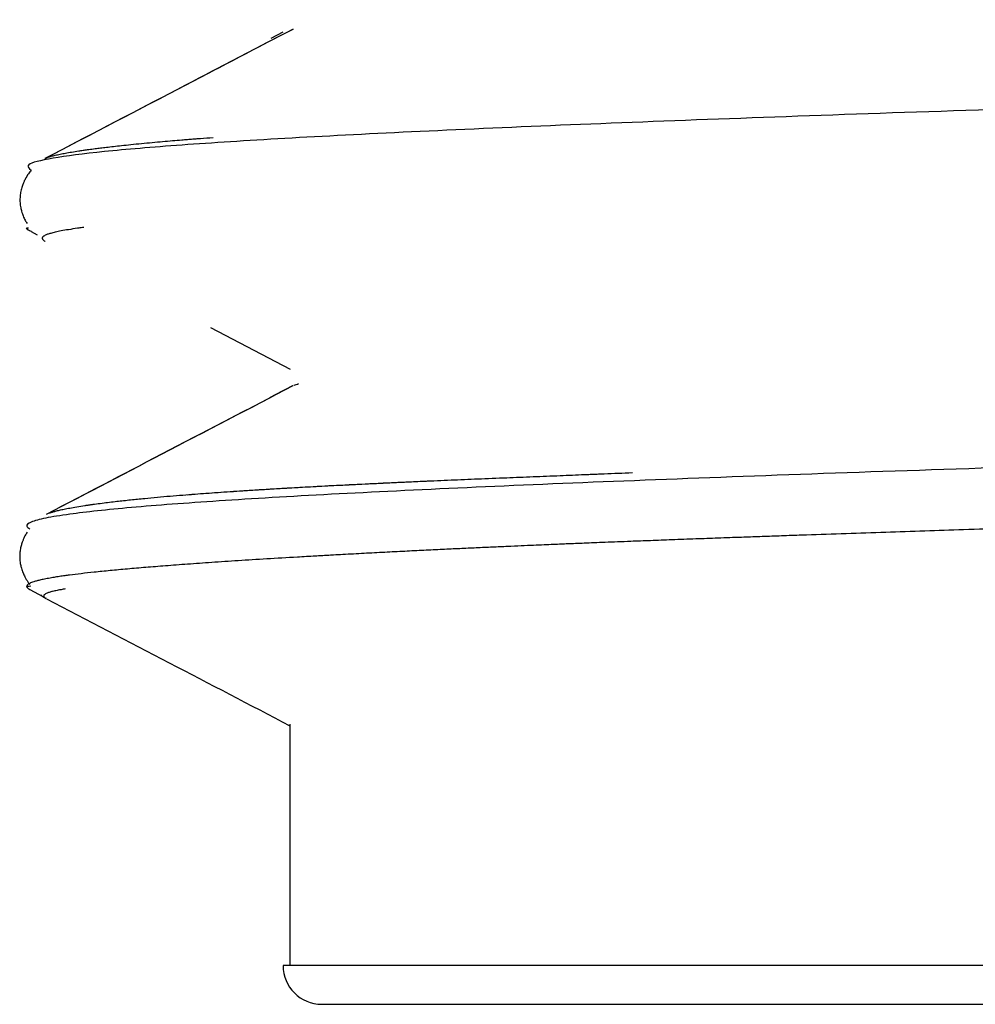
# Model space of a CAD drawing. Header units: millimetres. Extents: x 8 to 914, y 12 to 444.
# Tile 2 of 48: x 122.79 to 127.65, y 371.58 to 376.59. Entities that reach past the tile are written whole.
import ezdxf

# ---------------------------------------------------------------- set-up
doc = ezdxf.new("R2010")
doc.units = ezdxf.units.MM

msp = doc.modelspace()

# ---------------------------------------------------------------- linework, layer by layer
at = {"color": 7, "linetype": 'Continuous', "lineweight": 30}
for p, q in [((124.1285, 376.5244), (124.0665, 376.492)), ((122.8476, 375.5104), (122.8787, 375.4942)), ((123.7598, 375.0231), (124.1649, 374.8119)), ((123.7598, 375.0231), (124.1649, 374.8119)), ((124.1853, 374.7291), (124.1836, 374.7284)), ((124.1282, 374.7013), (124.0604, 374.6659)), ((122.8414, 373.6907), (122.9072, 373.6563)), ((124.1633, 373.0063), (124.1633, 371.7826)), ((124.1633, 373.0063), (124.1633, 371.7826)), ((139.6883, 371.7797), (124.1288, 371.7797)), ((124.1633, 371.7826), (124.1633, 371.7797))]:
    msp.add_line(p, q, dxfattribs=at)
msp.add_arc((124.3258, 371.7797), 0.1971, 180, 270, dxfattribs=at)
for points, knots in [([(142.0992, 376.5875), (141.8765, 376.5763), (141.4312, 376.5539), (140.6224, 376.5202), (139.7237, 376.4866), (138.7363, 376.453), (137.6763, 376.4194), (136.5571, 376.3858), (135.3938, 376.3522), (134.2018, 376.3186), (132.997, 376.2851), (131.7955, 376.2515), (130.6133, 376.218), (129.4661, 376.1845), (128.3693, 376.151), (127.3375, 376.1175), (126.3844, 376.084), (125.5227, 376.0506), (124.7639, 376.0171), (124.1181, 375.9837), (123.5942, 375.9503), (123.1979, 375.9168), (122.9393, 375.8835), (122.8109, 375.8518), (122.8365, 375.8313), (122.8483, 375.822)], [0, 0, 0, 0, 0.043779, 0.087558, 0.131336, 0.175115, 0.218894, 0.262672, 0.306451, 0.35023, 0.394008, 0.437787, 0.481566, 0.525344, 0.569123, 0.612901, 0.65668, 0.700459, 0.744237, 0.788016, 0.831794, 0.875573, 0.919351, 0.96313, 1, 1, 1, 1]), ([(124.1781, 376.5385), (123.9963, 376.4438), (123.5761, 376.2247), (123.1559, 376.0057), (122.9174, 375.8814)], [0, 0, 0, 0, 0.432512, 1, 1, 1, 1]), ([(124.1796, 376.5394), (123.9707, 376.4305), (123.5501, 376.2112), (123.1295, 375.992), (122.9178, 375.8816)], [0, 0, 0, 0, 0.496653, 1, 1, 1, 1]), ([(122.9178, 375.8815), (122.9193, 375.8823), (122.9237, 375.8846), (122.9342, 375.8886), (122.9497, 375.8935), (122.9699, 375.8987), (122.994, 375.9041), (123.022, 375.9095), (123.0534, 375.915), (123.0807, 375.9193), (123.1008, 375.9223), (123.1118, 375.9239), (123.1231, 375.9255), (123.1331, 375.9269), (123.1443, 375.9284), (123.1569, 375.9301), (123.176, 375.9326), (123.2006, 375.9357), (123.2316, 375.9394), (123.2671, 375.9435), (123.3083, 375.9481), (123.3557, 375.9531), (123.4081, 375.9583), (123.4621, 375.9634), (123.5147, 375.9682), (123.5647, 375.9726), (123.6071, 375.9761), (123.6418, 375.979), (123.6683, 375.9811), (123.686, 375.9825), (123.6955, 375.9832), (123.6983, 375.9834), (123.7011, 375.9836), (123.7039, 375.9839), (123.7066, 375.9841), (123.729, 375.9858), (123.7514, 375.9874), (123.7729, 375.989)], [0, 0, 0, 0, 0.024365, 0.070987, 0.120136, 0.171926, 0.226379, 0.276515, 0.328737, 0.383054, 0.397745, 0.412582, 0.427566, 0.442613, 0.451326, 0.46953, 0.48918, 0.520165, 0.554194, 0.591278, 0.63143, 0.676797, 0.725267, 0.771452, 0.814024, 0.852963, 0.888253, 0.909539, 0.929228, 0.94523, 0.947234, 0.949216, 0.951177, 0.953117, 0.955035, 0.956932, 1, 1, 1, 1]), ([(122.8483, 375.822), (122.8436, 375.8164), (122.8325, 375.8032), (122.8212, 375.7843), (122.8123, 375.7665), (122.8061, 375.7524), (122.7993, 375.7331), (122.7936, 375.7096), (122.7906, 375.6835), (122.7908, 375.6571), (122.7941, 375.6337), (122.7985, 375.6152), (122.803, 375.6009), (122.809, 375.5854), (122.8165, 375.5688), (122.8237, 375.5573), (122.8271, 375.5519)], [0, 0, 0, 0, 0.091942, 0.215887, 0.2496, 0.299819, 0.367109, 0.44763, 0.530595, 0.615305, 0.69374, 0.754474, 0.797641, 0.837294, 0.923357, 1, 1, 1, 1]), ([(122.8483, 375.822), (122.8436, 375.8164), (122.8325, 375.8032), (122.8212, 375.7843), (122.8123, 375.7665), (122.8061, 375.7524), (122.7993, 375.7331), (122.7936, 375.7096), (122.7906, 375.6835), (122.7908, 375.6571), (122.7941, 375.6337), (122.7985, 375.6152), (122.803, 375.6009), (122.809, 375.5854), (122.8165, 375.5688), (122.8237, 375.5573), (122.8271, 375.5519)], [0, 0, 0, 0, 0.091942, 0.215887, 0.2496, 0.299819, 0.367109, 0.44763, 0.530595, 0.615305, 0.69374, 0.754474, 0.797641, 0.837294, 0.923357, 1, 1, 1, 1]), ([(122.825, 375.5297), (122.8253, 375.5299), (122.8257, 375.5301), (122.8332, 375.5303), (122.8343, 375.5303)], [0, 0, 0, 0, 0.862565, 1, 1, 1, 1]), ([(122.8488, 375.5103), (122.842, 375.5134), (122.828, 375.5199), (122.8261, 375.5264), (122.825, 375.5297)], [0, 0, 0, 0, 0.485452, 1, 1, 1, 1]), ([(123.1162, 375.5315), (123.1138, 375.5312), (123.1023, 375.5297), (123.0751, 375.5259), (123.0376, 375.5203), (123.0003, 375.5138), (122.9701, 375.5076), (122.9475, 375.5018), (122.9309, 375.4966), (122.9195, 375.492), (122.9138, 375.4888), (122.9113, 375.4871), (122.9107, 375.4867), (122.9101, 375.4862), (122.9095, 375.4858), (122.9089, 375.4853), (122.9084, 375.4849), (122.9077, 375.4842), (122.9067, 375.4832), (122.9055, 375.4817), (122.9045, 375.48), (122.9039, 375.4779), (122.9038, 375.4755), (122.9047, 375.4727), (122.9069, 375.4695), (122.911, 375.466), (122.9148, 375.4634), (122.9179, 375.462), (122.9183, 375.4618)], [0, 0, 0, 0, 0.0130275, 0.0640008, 0.1628914, 0.2577211, 0.3485074, 0.4352731, 0.5083402, 0.5785206, 0.6379465, 0.6444812, 0.6509886, 0.6574687, 0.6639215, 0.6703472, 0.6767455, 0.6831167, 0.6999164, 0.7204483, 0.7447117, 0.7727059, 0.8077277, 0.8472462, 0.8912656, 0.9397925, 0.9928373, 1, 1, 1, 1]), ([(143.5963, 374.9563), (143.6112, 374.9533), (143.6808, 374.9391), (143.6663, 374.9137), (143.548, 374.8801), (143.2816, 374.8466), (142.8842, 374.8131), (142.3576, 374.7795), (141.7096, 374.746), (140.9488, 374.7125), (140.0852, 374.6789), (139.1304, 374.6453), (138.0972, 374.6118), (136.9992, 374.5782), (135.8512, 374.5446), (134.6684, 374.511), (133.4666, 374.4775), (132.2618, 374.4439), (131.0701, 374.4103), (129.9074, 374.3767), (128.7891, 374.3431), (127.7303, 374.3095), (126.7449, 374.2758), (125.8462, 374.2422), (125.046, 374.2086), (124.3552, 374.1749), (123.7828, 374.1413), (123.3365, 374.1077), (123.0644, 374.0785), (122.9135, 374.0538), (122.8414, 374.0336), (122.8164, 374.0158), (122.8335, 374.0047), (122.8403, 374.0003)], [0, 0, 0, 0, 0.009616, 0.044748, 0.079881, 0.115014, 0.150147, 0.18528, 0.220413, 0.255546, 0.290678, 0.325811, 0.360944, 0.396077, 0.43121, 0.466343, 0.501476, 0.536609, 0.571742, 0.606874, 0.642007, 0.67714, 0.712273, 0.747406, 0.782539, 0.817672, 0.852805, 0.887938, 0.923071, 0.944158, 0.965245, 0.986258, 1, 1, 1, 1]), ([(124.1775, 374.7258), (123.9683, 374.6168), (123.5506, 374.3991), (123.133, 374.1814), (122.9245, 374.0728)], [0, 0, 0, 0, 0.500957, 1, 1, 1, 1]), ([(124.1781, 374.7259), (123.9553, 374.6098), (123.5375, 374.3921), (123.1197, 374.1744), (122.9247, 374.0727)], [0, 0, 0, 0, 0.533149, 1, 1, 1, 1]), ([(124.1853, 374.7291), (124.1884, 374.7306), (124.1944, 374.7334), (124.2037, 374.7362), (124.2081, 374.7376)], [0, 0, 0, 0, 0.528451, 1, 1, 1, 1]), ([(141.6911, 374.4335), (141.6601, 374.4321), (141.5813, 374.4284), (141.4428, 374.4223), (141.2733, 374.4151), (141.1342, 374.4094), (141.0366, 374.4055), (140.9836, 374.4034), (140.9259, 374.4012), (140.8641, 374.3988), (140.8, 374.3964), (140.7112, 374.393), (140.5984, 374.3887), (140.4625, 374.3837), (140.3317, 374.379), (140.2066, 374.3744), (140.0875, 374.3702), (139.9787, 374.3664), (139.8803, 374.3629), (139.7918, 374.3598), (139.7242, 374.3574), (139.6761, 374.3558), (139.6459, 374.3547), (139.6167, 374.3537), (139.5884, 374.3527), (139.561, 374.3517), (139.5229, 374.3504), (139.4701, 374.3485), (139.3986, 374.346), (139.3157, 374.3431), (139.2214, 374.3398), (139.1153, 374.3361), (138.9999, 374.3321), (138.8754, 374.3279), (138.742, 374.3233), (138.5973, 374.3185), (138.4409, 374.3132), (138.2727, 374.3077), (138.1323, 374.303), (138.0238, 374.2995), (137.9508, 374.2971), (137.876, 374.2947), (137.7994, 374.2923), (137.7221, 374.2898), (137.6496, 374.2874), (137.5474, 374.2842), (137.4159, 374.28), (137.2178, 374.2738), (136.9912, 374.2668), (136.7379, 374.2591), (136.4936, 374.2518), (136.2588, 374.2449), (136.0563, 374.239), (135.8847, 374.234), (135.7425, 374.23), (135.6043, 374.2261), (135.4647, 374.2222), (135.3178, 374.2181), (135.1589, 374.2137), (135.0222, 374.21), (134.9113, 374.207), (134.8294, 374.2047), (134.7452, 374.2024), (134.6584, 374.2001), (134.5673, 374.1976), (134.4635, 374.1948), (134.3362, 374.1914), (134.193, 374.1876), (134.0475, 374.1837), (133.916, 374.1802), (133.798, 374.177), (133.6937, 374.1742), (133.6032, 374.1718), (133.5275, 374.1698), (133.4665, 374.1681), (133.4254, 374.167), (133.3926, 374.1661), (133.3593, 374.1652), (133.3152, 374.1641), (133.2672, 374.1628), (133.1727, 374.1602), (132.9679, 374.1547), (132.6541, 374.1461), (132.2909, 374.1361), (131.9433, 374.1263), (131.6963, 374.1193), (131.5367, 374.1147), (131.463, 374.1126), (131.3895, 374.1105), (131.3162, 374.1084), (131.2377, 374.1061), (131.147, 374.1035), (130.9914, 374.0989), (130.7806, 374.0927), (130.5262, 374.0852), (130.2841, 374.078), (130.0542, 374.0712), (129.8364, 374.0646), (129.6306, 374.0584), (129.4366, 374.0525), (129.2543, 374.0469), (129.0836, 374.0417), (128.925, 374.0368), (128.7782, 374.0322), (128.643, 374.028), (128.5182, 374.0241), (128.4031, 374.0204), (128.2977, 374.0171), (128.2051, 374.0142), (128.1416, 374.0122), (128.1031, 374.011), (128.0829, 374.0103), (128.0621, 374.0097), (128.0413, 374.009), (127.9557, 374.0063), (127.804, 374.0014), (127.5947, 373.9947), (127.3903, 373.988), (127.1913, 373.9814), (126.9903, 373.9747), (126.8448, 373.9697), (126.7487, 373.9664), (126.7024, 373.9648), (126.6518, 373.963), (126.6022, 373.9613), (126.5538, 373.9596), (126.5067, 373.9579), (126.4353, 373.9554), (126.3423, 373.9521), (126.2244, 373.9478), (126.1098, 373.9435), (125.9996, 373.9394), (125.9073, 373.9359), (125.8309, 373.933), (125.7686, 373.9305), (125.7125, 373.9283), (125.6622, 373.9263), (125.6177, 373.9245), (125.579, 373.923), (125.5419, 373.9214), (125.5019, 373.9198), (125.4547, 373.9178), (125.3998, 373.9154), (125.3374, 373.9127), (125.2679, 373.9096), (125.1915, 373.9062), (125.1105, 373.9025), (125.0253, 373.8985), (124.9365, 373.8943), (124.843, 373.8898), (124.7451, 373.885), (124.6434, 373.8798), (124.5384, 373.8743), (124.4522, 373.8697), (124.3908, 373.8664), (124.3545, 373.8643), (124.3239, 373.8626), (124.2725, 373.8597), (124.1779, 373.8543), (124.0452, 373.8464), (123.9002, 373.8373), (123.7659, 373.8283), (123.6426, 373.8196), (123.5312, 373.8113), (123.4294, 373.8031), (123.3357, 373.7951), (123.2478, 373.787), (123.1699, 373.7791), (123.1013, 373.7715), (123.0573, 373.766), (123.0304, 373.7625), (123.0182, 373.7608), (123.0052, 373.759), (122.9916, 373.757), (122.9775, 373.7548), (122.9641, 373.7527), (122.9448, 373.7495), (122.9218, 373.7453), (122.8974, 373.7401), (122.8776, 373.7353), (122.8618, 373.7307), (122.8495, 373.7264), (122.8398, 373.7222), (122.8327, 373.718), (122.828, 373.714), (122.8255, 373.7104), (122.8252, 373.7081), (122.825, 373.707)], [0, 0, 0, 0, 0.006084, 0.015464, 0.026132, 0.037166, 0.040117, 0.043093, 0.046317, 0.049973, 0.053551, 0.057052, 0.064723, 0.071996, 0.078871, 0.085348, 0.091426, 0.097106, 0.101775, 0.106135, 0.110186, 0.111693, 0.113153, 0.114565, 0.115929, 0.117245, 0.118514, 0.121401, 0.124795, 0.128696, 0.133103, 0.138018, 0.143439, 0.149002, 0.155013, 0.161473, 0.168382, 0.175739, 0.183544, 0.186604, 0.189728, 0.192916, 0.196167, 0.199483, 0.202729, 0.205326, 0.21235, 0.219202, 0.229956, 0.240255, 0.250098, 0.259486, 0.268418, 0.274222, 0.279817, 0.285202, 0.290487, 0.296199, 0.302377, 0.30902, 0.31209, 0.315251, 0.318501, 0.321842, 0.325273, 0.329027, 0.333812, 0.339924, 0.345494, 0.350523, 0.35501, 0.359023, 0.362474, 0.365364, 0.367693, 0.36946, 0.370059, 0.371445, 0.373276, 0.375105, 0.376932, 0.384093, 0.398535, 0.412858, 0.425747, 0.438539, 0.441397, 0.44425, 0.447099, 0.449942, 0.45278, 0.45624, 0.460533, 0.470974, 0.480994, 0.490594, 0.499774, 0.508534, 0.516875, 0.524795, 0.532296, 0.539378, 0.54604, 0.552174, 0.557904, 0.563229, 0.56815, 0.572735, 0.576902, 0.580224, 0.581055, 0.581965, 0.582877, 0.583792, 0.58471, 0.594192, 0.603979, 0.612976, 0.622216, 0.631699, 0.641426, 0.643195, 0.64571, 0.648204, 0.65065, 0.653047, 0.655396, 0.657697, 0.663775, 0.669487, 0.675809, 0.681613, 0.686899, 0.690593, 0.693984, 0.697071, 0.699854, 0.702333, 0.704508, 0.706379, 0.708617, 0.711321, 0.71449, 0.718124, 0.722224, 0.726789, 0.731818, 0.736975, 0.742543, 0.748523, 0.754915, 0.761718, 0.768932, 0.776558, 0.779973, 0.782257, 0.784508, 0.786751, 0.79375, 0.80606, 0.818303, 0.830298, 0.842043, 0.85354, 0.864409, 0.875503, 0.886821, 0.898364, 0.908709, 0.919228, 0.921613, 0.924008, 0.926411, 0.929427, 0.932555, 0.935625, 0.938637, 0.946343, 0.953642, 0.960533, 0.967017, 0.973094, 0.978764, 0.984922, 0.990514, 0.99554, 1, 1, 1, 1]), ([(123.6437, 374.1731), (123.6562, 374.1741), (123.7046, 374.1781), (123.7978, 374.1848), (123.9234, 374.1934), (124.0593, 374.202), (124.2049, 374.2105), (124.3608, 374.219), (124.5274, 374.2275), (124.6895, 374.2351), (124.8424, 374.242), (124.9804, 374.2479), (125.1208, 374.2536), (125.26, 374.2592), (125.3999, 374.2649), (125.5323, 374.2702), (125.6254, 374.274), (125.6767, 374.2761), (125.6909, 374.2767), (125.7051, 374.2773), (125.7193, 374.2778), (125.7336, 374.2784), (125.7479, 374.279), (125.8044, 374.2813), (125.8571, 374.2834), (125.905, 374.2854)], [0, 0, 0, 0, 0.025022, 0.096678, 0.169374, 0.243086, 0.317786, 0.393449, 0.470048, 0.548288, 0.606608, 0.66268, 0.716504, 0.772759, 0.822654, 0.872631, 0.916671, 0.921617, 0.926564, 0.931512, 0.93646, 0.941409, 0.946358, 0.951308, 1, 1, 1, 1]), ([(122.94, 374.0794), (122.9412, 374.0799), (122.9459, 374.0818), (122.9564, 374.0851), (122.9719, 374.0896), (122.9915, 374.0945), (123.0156, 374.0998), (123.0448, 374.1055), (123.0799, 374.1116), (123.1089, 374.1162), (123.1281, 374.1191), (123.1349, 374.1201), (123.1417, 374.1211), (123.1486, 374.1221), (123.1555, 374.1231), (123.1625, 374.1241), (123.18, 374.1265), (123.2073, 374.1301), (123.2457, 374.1349), (123.2929, 374.1405), (123.3517, 374.147), (123.4208, 374.154), (123.4882, 374.1604), (123.5529, 374.1661), (123.6169, 374.1714), (123.6778, 374.1762), (123.737, 374.1806), (123.7966, 374.1848), (123.8608, 374.1892), (123.9301, 374.1938), (124.0047, 374.1985), (124.0899, 374.2036), (124.1871, 374.2092), (124.2977, 374.2153), (124.4174, 374.2216), (124.5099, 374.2262), (124.5732, 374.2293), (124.6037, 374.2308), (124.6374, 374.2324), (124.671, 374.234), (124.7043, 374.2356), (124.7374, 374.2371), (124.7885, 374.2395), (124.8331, 374.2415), (124.8676, 374.243), (124.872, 374.2432)], [0, 0, 0, 0, 0.009043, 0.033445, 0.060025, 0.088799, 0.119788, 0.153015, 0.188514, 0.226323, 0.232034, 0.237719, 0.243378, 0.24901, 0.254617, 0.260198, 0.265752, 0.295834, 0.322025, 0.347584, 0.391598, 0.433393, 0.468805, 0.502403, 0.534173, 0.564101, 0.589395, 0.615889, 0.643582, 0.672476, 0.702568, 0.733857, 0.772266, 0.812327, 0.854033, 0.897374, 0.905312, 0.916272, 0.927168, 0.937886, 0.948426, 0.958788, 0.968972, 0.996061, 1, 1, 1, 1]), ([(122.8275, 373.982), (122.8237, 373.9761), (122.8185, 373.9681), (122.8123, 373.9556), (122.8074, 373.945), (122.8018, 373.9305), (122.7962, 373.9124), (122.7919, 373.8918), (122.7894, 373.8682), (122.7898, 373.8432), (122.793, 373.8198), (122.7975, 373.8014), (122.8021, 373.7872), (122.808, 373.7716), (122.8171, 373.7525), (122.8284, 373.7329), (122.8373, 373.7217), (122.8407, 373.7175)], [0, 0, 0, 0, 0.081368, 0.1087, 0.148062, 0.199935, 0.264417, 0.335159, 0.407515, 0.496324, 0.578326, 0.641467, 0.685938, 0.727303, 0.816386, 0.93056, 1, 1, 1, 1]), ([(122.8275, 373.982), (122.8237, 373.9761), (122.8185, 373.9681), (122.8123, 373.9556), (122.8074, 373.945), (122.8018, 373.9305), (122.7962, 373.9124), (122.7919, 373.8918), (122.7894, 373.8682), (122.7898, 373.8432), (122.793, 373.8198), (122.7975, 373.8014), (122.8021, 373.7872), (122.808, 373.7716), (122.8171, 373.7525), (122.8284, 373.7329), (122.8373, 373.7217), (122.8407, 373.7175)], [0, 0, 0, 0, 0.081368, 0.1087, 0.148062, 0.199935, 0.264417, 0.335159, 0.407515, 0.496324, 0.578326, 0.641467, 0.685938, 0.727303, 0.816386, 0.93056, 1, 1, 1, 1]), ([(122.825, 373.707), (122.8258, 373.7035), (122.8269, 373.6983), (122.8381, 373.6931), (122.8417, 373.6914)], [0, 0, 0, 0, 0.674862, 1, 1, 1, 1]), ([(122.8281, 373.7076), (122.8287, 373.7078), (122.8305, 373.7084), (122.8406, 373.7089), (122.847, 373.7093)], [0, 0, 0, 0, 0.364008, 1, 1, 1, 1]), ([(123.0212, 373.6938), (123.014, 373.6926), (122.996, 373.6897), (122.9731, 373.6852), (122.9519, 373.6803), (122.9359, 373.6755), (122.9243, 373.6709), (122.9166, 373.6665), (122.9121, 373.662), (122.9108, 373.6571), (122.9141, 373.6516), (122.9183, 373.6477), (122.9229, 373.6455), (122.9232, 373.6454)], [0, 0, 0, 0, 0.07648, 0.188754, 0.295809, 0.397754, 0.494677, 0.58665, 0.673729, 0.7732, 0.879055, 0.991371, 1, 1, 1, 1]), ([(122.897, 373.6632), (122.9005, 373.6605), (122.9092, 373.6536), (122.9184, 373.6491), (122.9238, 373.6465)], [0, 0, 0, 0, 0.404765, 1, 1, 1, 1]), ([(122.897, 373.6632), (122.9005, 373.6605), (122.9092, 373.6536), (122.9183, 373.6492), (122.9237, 373.6465)], [0, 0, 0, 0, 0.406244, 1, 1, 1, 1]), ([(122.9253, 373.6441), (123.1335, 373.5356), (123.5462, 373.3206), (123.9589, 373.1055), (124.1633, 372.9989)], [0, 0, 0, 0, 0.504651, 1, 1, 1, 1]), ([(122.9257, 373.6439), (123.1339, 373.5354), (123.5464, 373.3205), (123.9589, 373.1055), (124.1633, 372.9989)], [0, 0, 0, 0, 0.504519, 1, 1, 1, 1]), ([(124.3258, 371.5826), (124.3268, 371.5826), (124.3288, 371.5826), (124.3452, 371.5826), (124.3713, 371.5826), (124.4082, 371.5826), (124.4555, 371.5826), (124.5102, 371.5826), (124.5702, 371.5826), (124.6338, 371.5826), (124.7045, 371.5826), (124.7823, 371.5826), (124.8672, 371.5826), (124.9592, 371.5826), (125.0562, 371.5826), (125.1576, 371.5826), (125.2627, 371.5826), (125.3737, 371.5826), (125.4904, 371.5826), (125.6128, 371.5826), (125.7411, 371.5826), (125.8729, 371.5826), (126.0321, 371.5826), (126.222, 371.5826), (126.4489, 371.5826), (126.687, 371.5826), (126.9133, 371.5826), (127.1242, 371.5826), (127.3167, 371.5826), (127.5141, 371.5826), (127.7165, 371.5826), (127.9238, 371.5826), (128.139, 371.5826), (128.3468, 371.5826), (128.5459, 371.5826), (128.7319, 371.5826), (128.9206, 371.5826), (129.1119, 371.5826), (129.3058, 371.5826), (129.5022, 371.5826), (129.7263, 371.5826), (129.9786, 371.5826), (130.2599, 371.5826), (130.5442, 371.5826), (130.8317, 371.5826), (131.1223, 371.5826), (131.4376, 371.5826), (131.7775, 371.5826), (132.1416, 371.5826), (132.5074, 371.5826), (132.8748, 371.5826), (133.2228, 371.5826), (133.5503, 371.5826), (133.8565, 371.5826), (134.1618, 371.5826), (134.466, 371.5826), (134.7692, 371.5826), (135.0547, 371.5826), (135.3223, 371.5826), (135.5718, 371.5826), (135.819, 371.5826), (136.064, 371.5826), (136.3069, 371.5826), (136.5475, 371.5826), (136.7808, 371.5826), (137.0067, 371.5826), (137.2249, 371.5826), (137.4399, 371.5826), (137.6518, 371.5826), (137.8605, 371.5826), (138.066, 371.5826), (138.265, 371.5826), (138.4922, 371.5826), (138.745, 371.5826), (139.0227, 371.5826), (139.292, 371.5826), (139.4632, 371.5826), (139.5489, 371.5826)], [0, 0, 0, 0, 0.01462, 0.029207, 0.04378, 0.058356, 0.072953, 0.087586, 0.099857, 0.112105, 0.124339, 0.13657, 0.148809, 0.161064, 0.173348, 0.18489, 0.196412, 0.207923, 0.219431, 0.230944, 0.242472, 0.254022, 0.265006, 0.282083, 0.299145, 0.316219, 0.333333, 0.345772, 0.358191, 0.3706, 0.383011, 0.395433, 0.407878, 0.420889, 0.431238, 0.441577, 0.451911, 0.462246, 0.472589, 0.482945, 0.493322, 0.507635, 0.521919, 0.536189, 0.550462, 0.564755, 0.579082, 0.596621, 0.614118, 0.631605, 0.649111, 0.666666, 0.681286, 0.695874, 0.710447, 0.725023, 0.739619, 0.754253, 0.766524, 0.778771, 0.791006, 0.803237, 0.815475, 0.827731, 0.840014, 0.851556, 0.863079, 0.874589, 0.886097, 0.897611, 0.909139, 0.920689, 0.931675, 0.948755, 0.965818, 0.98289, 1, 1, 1, 1])]:
    msp.add_open_spline(points, degree=3, knots=knots, dxfattribs=at)

doc.saveas('drawing.dxf')
